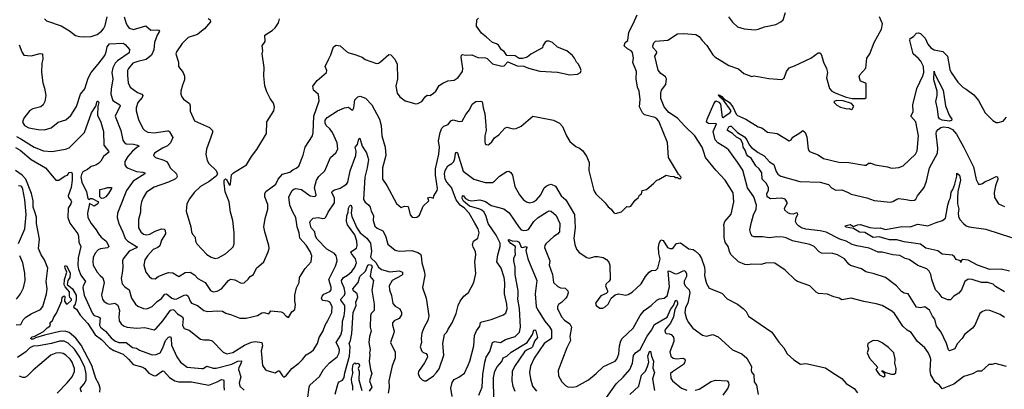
# Model space of a CAD drawing. Extents: x 1245515 to 1420776, y 606314 to 671314.
# Tile 82 of 256: x 1297206 to 1306724, y 633754 to 637326. Entities that reach past the tile are written whole.
import ezdxf

# ---------------------------------------------------------------- set-up
doc = ezdxf.new("R2010")
doc.units = 0

msp = doc.modelspace()

# ---------------------------------------------------------------- linework, layer by layer
at = {"layer": '0CON10XD'}
for points in [[(1304315, 637228.8), (1304345, 637233.3), (1304405, 637256.2), (1304515, 637281.2), (1304562.5, 637305), (1304586.7, 637325), (1304609.2, 637395)], [(1297202, 637082), (1297224.6, 637014.6), (1297245, 636984), (1297315, 636975.8), (1297405, 637000), (1297426.7, 636995), (1297429.2, 636945), (1297420, 636905), (1297416, 636815), (1297430, 636715), (1297446.2, 636665), (1297458.8, 636595), (1297450, 636535), (1297433.8, 636505), (1297410, 636485), (1297332.5, 636465), (1297305, 636448.8), (1297246, 636375), (1297232, 636335), (1297252.5, 636305), (1297295, 636281.2), (1297384.5, 636265.5), (1297445, 636262.5), (1297508.5, 636281.5), (1297576.2, 636335), (1297651.3, 636358.7), (1297700.2, 636399.8), (1297753.1, 636486.9), (1297793.3, 636605), (1297835, 636658.8), (1297867.6, 636762.4), (1297896.7, 636815), (1297964.8, 636895.2), (1298028.8, 636981.2), (1298042.3, 637015), (1298051.3, 637065), (1298075, 637093.1), (1298205, 637099.5), (1298225, 637085.6), (1298267.5, 637037.5), (1298262.5, 637005), (1298150.8, 636929.2), (1298129.1, 636905), (1298105, 636861.4), (1298096.2, 636815), (1298106.2, 636755), (1298088.5, 636655), (1298087.1, 636605), (1298105, 636544.2), (1298172.5, 636505), (1298177.5, 636495), (1298130, 636395), (1298182.2, 636255), (1298202.6, 636162.6), (1298215, 636141.4), (1298235, 636127.3), (1298305, 636124.7), (1298343.8, 636115), (1298360, 636105), (1298339.4, 636090.6), (1298295, 636055.3), (1298249.6, 636005), (1298223.3, 635955), (1298220.8, 635925), (1298234, 635905), (1298252.8, 635892.8), (1298335, 635860.4), (1298395, 635852.5), (1298413.8, 635845), (1298416.7, 635835), (1298302.7, 635765), (1298238.5, 635675), (1298168.9, 635505), (1298151.9, 635455), (1298146.9, 635415), (1298163.1, 635355), (1298203, 635273), (1298225, 635210.6), (1298252.2, 635185), (1298335.7, 635135), (1298340.8, 635125), (1298265, 635088.2), (1298206.7, 635015), (1298199.4, 634995), (1298203.5, 634935), (1298197.7, 634875), (1298186.3, 634823.7), (1298194.6, 634774.6), (1298222.9, 634745), (1298265.4, 634715), (1298287.9, 634635), (1298325, 634576), (1298346.5, 634556.5), (1298403.9, 634533.9), (1298435, 634531.8), (1298485.3, 634554.7), (1298535, 634603.1), (1298577.3, 634632.7), (1298608.2, 634671.8), (1298625, 634677.5), (1298675, 634633.9), (1298705, 634624.6), (1298725, 634627.9), (1298795, 634664.6), (1298817.3, 634667.3), (1298834.6, 634654.6), (1298852.5, 634605), (1298867.1, 634585), (1298925, 634563.3), (1298985, 634514.4), (1299025, 634506.5), (1299115, 634512.2), (1299165, 634508), (1299198.3, 634488.3), (1299252.5, 634475), (1299335, 634442), (1299395, 634441.9), (1299505, 634468), (1299545, 634492), (1299565, 634495.8), (1299615, 634483.8), (1299635, 634511.2), (1299733, 634503), (1299753, 634493), (1299777.5, 634465), (1299805, 634447.5), (1299837.3, 634502.7), (1299866.7, 634525), (1299871.2, 634575), (1299864.2, 634605), (1299865.8, 634665), (1299880.8, 634735), (1299906.4, 634786.4), (1299912, 634835), (1299965, 634920), (1300022.7, 634987.3), (1300030, 635045), (1300013.3, 635085), (1299975, 635145.8), (1299913.6, 635215), (1299907.5, 635265), (1299887.1, 635325), (1299875.4, 635415), (1299845.8, 635465.8), (1299818, 635535), (1299808.1, 635615), (1299840.8, 635675), (1299855, 635688.6), (1299875, 635695.6), (1299928.8, 635685), (1300014.6, 635624.6), (1300055, 635616), (1300068, 635625), (1300070.8, 635635), (1300056.2, 635705), (1300074.8, 635775.2), (1300098.1, 635811.9), (1300154.5, 635865.5), (1300210.8, 635995), (1300261.1, 636038.9), (1300280.5, 636075), (1300274.7, 636135), (1300229.2, 636235), (1300205, 636270), (1300168.9, 636305), (1300159.3, 636325), (1300160, 636355), (1300177.4, 636382.6), (1300277.5, 636445), (1300345, 636474.3), (1300385, 636480), (1300415, 636456.7), (1300425, 636456.7), (1300435.6, 636474.4), (1300446.6, 636553.4), (1300475, 636579.2), (1300495.8, 636585.8), (1300549.1, 636569.1), (1300608.6, 636505), (1300685.4, 636365.4), (1300699.6, 636305), (1300706.8, 636203.2), (1300737.5, 636095), (1300743.8, 636015), (1300711.5, 635895), (1300714.5, 635784.5), (1300755.6, 635725), (1300849.7, 635549.7), (1300895, 635510), (1300925, 635523.3), (1300961.2, 635521.2), (1300981.2, 635441.2), (1300998.3, 635418.3), (1301025, 635413.8), (1301045, 635418.8), (1301071.7, 635438.3), (1301106.2, 635525), (1301160, 635575), (1301150, 635605), (1301175, 635612.5), (1301205, 635600), (1301210, 635625), (1301241.2, 635675), (1301243.9, 635696.1), (1301224.5, 635825), (1301225.3, 635885), (1301256.4, 636025), (1301264.2, 636095.8), (1301255.4, 636155), (1301269.2, 636235), (1301285, 636277.1), (1301305, 636296.9), (1301347.7, 636312.3), (1301375, 636348), (1301395, 636360), (1301455, 636341.1), (1301484.4, 636345.6), (1301519.7, 636410.3), (1301555.3, 636454.7), (1301581.1, 636508.9), (1301613.7, 636536.3), (1301665, 636538.8), (1301675, 636533.8), (1301681.1, 636521.1), (1301684.6, 636475), (1301702.7, 636415), (1301709.2, 636345), (1301715.6, 636255), (1301701.9, 636205), (1301701.2, 636145), (1301706.4, 636126.4), (1301715, 636120), (1301735, 636117.5), (1301745, 636123.3), (1301768.8, 636145), (1301795, 636183.8), (1301837.6, 636212.4), (1301895, 636278.8), (1301915, 636286), (1301975, 636271.2), (1302005.8, 636274.2), (1302055, 636298.8), (1302165, 636393.3), (1302216.4, 636383.6), (1302365, 636353.8), (1302423.3, 636325), (1302452.5, 636295), (1302491.2, 636205), (1302525, 636150), (1302581.2, 636101.2), (1302617.5, 636085), (1302645, 636062.5), (1302685.7, 636005.7), (1302710, 635945), (1302709.1, 635869.1), (1302756, 635675), (1302775, 635643.8), (1302866, 635555), (1302895, 635516.7), (1302923.9, 635493.9), (1302949.3, 635459.3), (1302966.1, 635453.9), (1303025, 635470), (1303075, 635520), (1303095, 635516.7), (1303115, 635523.3), (1303155, 635583.3), (1303183.9, 635606.1), (1303198.3, 635631.7), (1303215.8, 635644.2), (1303224.3, 635675.7), (1303265, 635684), (1303337.5, 635745), (1303363.6, 635776.4), (1303385, 635783.3), (1303455, 635822.5), (1303495, 635812.5), (1303531.7, 635811.7), (1303545, 635802.5), (1303565, 635800), (1303575, 635790), (1303598.3, 635791.7), (1303600, 635805), (1303573, 635833), (1303476.7, 635995), (1303469.1, 636139.1), (1303383.3, 636345), (1303365, 636368.6), (1303345, 636381.4), (1303245, 636408), (1303226.8, 636426.8), (1303198, 636485), (1303202.5, 636555), (1303193.6, 636636.4), (1303177.5, 636675), (1303164.3, 636755), (1303167.5, 636825), (1303134.2, 636914.2), (1303138.5, 636955), (1303128.4, 637008.4), (1303118.2, 637025), (1303080, 637045), (1303050, 637075), (1303060, 637105), (1303085.7, 637125), (1303094.5, 637205), (1303135.6, 637285), (1303175, 637373.8)], [(1297445, 637333.3), (1297465.8, 637315.8), (1297605, 637266), (1297687.4, 637217.4), (1297745, 637174.2), (1297785, 637162.5), (1297835, 637159.2), (1297895, 637164), (1297955, 637182.9), (1297995, 637214.2), (1298015, 637238), (1298030.5, 637269.5), (1298051.3, 637355)], [(1298216.8, 637355), (1298235, 637291.2), (1298246.4, 637266.4), (1298265, 637245.8), (1298305, 637232.5), (1298425, 637268.6), (1298474.4, 637224.4), (1298535, 637230), (1298551.2, 637225), (1298556.9, 637215), (1298533.1, 637176.9), (1298508.5, 637105), (1298502.1, 637035), (1298478.8, 636985), (1298426.8, 636943.2), (1298346.6, 636923.4), (1298300.6, 636905), (1298258.9, 636855), (1298248.8, 636835), (1298246.9, 636786.9), (1298253.8, 636715), (1298273.5, 636673.5), (1298343.6, 636623.6), (1298386.2, 636606.2), (1298396.4, 636595), (1298389.6, 636575), (1298347.3, 636525), (1298330.9, 636475), (1298331.8, 636445), (1298355, 636363.3), (1298395.7, 636275), (1298415.5, 636255.5), (1298445, 636239.4), (1298505, 636232.7), (1298635, 636252.5), (1298645, 636252.5), (1298655, 636243.8), (1298686.4, 636186.4), (1298663.1, 636135), (1298633.1, 636106.9), (1298587.1, 636085), (1298508.8, 636035), (1298498, 636015), (1298520, 635995), (1298600.2, 635970.2), (1298625.7, 635955), (1298642.2, 635935), (1298659.5, 635895), (1298721.9, 635835), (1298729.1, 635810.9), (1298722.8, 635797.2), (1298710.8, 635789.2), (1298645, 635756.9), (1298505, 635708.1), (1298431.2, 635658.8), (1298398.9, 635605), (1298383.5, 635565), (1298374.5, 635515), (1298374.5, 635465), (1298354.5, 635395), (1298354.4, 635315), (1298376.2, 635276.2), (1298402.2, 635252.2), (1298435, 635246.2), (1298465, 635252), (1298515, 635281.8), (1298575, 635305.6), (1298601.9, 635301.9), (1298611.7, 635291.7), (1298615.5, 635255), (1298578, 635195), (1298558.7, 635141.3), (1298540.8, 635125), (1298495, 635105.6), (1298441.1, 635045), (1298416.9, 635005), (1298405.6, 634955), (1298425.6, 634885.6), (1298460.5, 634840.5), (1298482.5, 634825), (1298515, 634821.4), (1298545.7, 634844.3), (1298613.8, 634873.8), (1298645, 634882.5), (1298685, 634881.1), (1298745, 634843.8), (1298805, 634884.3), (1298855, 634887.5), (1298895, 634860), (1298926.2, 634826.2), (1298998.6, 634785), (1299049.1, 634709.1), (1299075, 634695.6), (1299115, 634703.1), (1299156, 634725), (1299223.4, 634806.6), (1299243, 634817), (1299285, 634812.5), (1299345, 634781.2), (1299376.1, 634783.9), (1299415, 634817.5), (1299434.3, 634845.7), (1299465, 634863.8), (1299495, 634926.2), (1299564.3, 634985.7), (1299608.8, 635081.2), (1299615.8, 635114.2), (1299614.2, 635145), (1299574.4, 635275), (1299567.1, 635325), (1299579.2, 635405), (1299603.8, 635495), (1299605, 635540), (1299574.4, 635615), (1299575.6, 635644.4), (1299584.2, 635665), (1299681.8, 635738.2), (1299704.5, 635785), (1299745, 635834.4), (1299817.3, 635852.7), (1299845, 635875.6), (1299879.8, 635890.2), (1299905, 635909.2), (1299944.4, 636015.6), (1299965.7, 636095), (1300037.5, 636205), (1300044.2, 636235), (1300049.6, 636395), (1300101.2, 636541.2), (1300093.6, 636603.6), (1300046, 636645), (1300040.8, 636685), (1300081.3, 636738.7), (1300170, 636815), (1300174, 636835), (1300158.8, 636875), (1300193, 636947), (1300215, 636987.5), (1300240, 637065), (1300265, 637080), (1300303.6, 637073.6), (1300365, 637017.5), (1300386.1, 637006.1), (1300445, 636990), (1300515, 636963.1), (1300545, 636942.5), (1300654.2, 636904.2), (1300675, 636906.2), (1300695, 636918), (1300775, 636990), (1300795, 636987.5), (1300833.6, 636943.6), (1300856.2, 636895), (1300859.2, 636755), (1300841.4, 636685), (1300855.8, 636615), (1300881.3, 636581.3), (1300931.7, 636541.7), (1301034.2, 636514.2), (1301055, 636516.2), (1301094.3, 636535.7), (1301125, 636580), (1301145, 636596.2), (1301175, 636594), (1301206.7, 636615), (1301228.8, 636635), (1301261.1, 636688.9), (1301295, 636714.3), (1301345, 636734.3), (1301407, 636743), (1301445, 636767.5), (1301485.8, 636825), (1301488.6, 636855), (1301472.5, 636965), (1301476.1, 636983.9), (1301485, 636991.2), (1301515, 636983.8), (1301575, 636986.2), (1301635, 636962), (1301708.6, 636958.6), (1301725, 636951.2), (1301775, 636899.2), (1301865, 636877.5), (1301888.8, 636881.2), (1301925, 636917.5), (1302015, 636880), (1302078.3, 636878.3), (1302125, 636858.8), (1302235, 636830), (1302405, 636820), (1302525, 636793.3), (1302599.3, 636800.7), (1302627.5, 636815), (1302632.5, 636835), (1302627.5, 636855), (1302607.5, 636895), (1302587.5, 636915), (1302570, 636955), (1302549.3, 636979.3), (1302495, 637026.7), (1302405, 637060), (1302356.7, 637105), (1302325, 637118), (1302302.3, 637117.7), (1302285, 637110), (1302262.5, 637075), (1302260, 637055), (1302146.4, 636993.6), (1302125, 636972.5), (1302105, 636960), (1302065, 636950), (1302035, 636952.5), (1301995, 636976.7), (1301915, 636980), (1301887.7, 637017.7), (1301863.3, 637035), (1301835, 637080), (1301813.9, 637093.9), (1301775, 637106.7), (1301719.1, 637159.1), (1301668.8, 637195), (1301621.2, 637265), (1301623.8, 637325), (1301640.3, 637339.7)], [(1299027.7, 637337.7), (1299046.7, 637325), (1299048.8, 637305), (1298991.4, 637238.6), (1298963.1, 637216.9), (1298925, 637184.3), (1298835, 637153.8), (1298775, 637096.7), (1298720.8, 637015), (1298714.3, 636995), (1298740.8, 636915), (1298741.2, 636875), (1298787, 636817), (1298799.5, 636779.5), (1298799.2, 636745), (1298778.6, 636695), (1298764.4, 636635), (1298764.3, 636605), (1298772.1, 636582.1), (1298788.8, 636558.8), (1298845.8, 636515), (1298852.9, 636495), (1298855, 636442.5), (1298895, 636350), (1299041.2, 636285), (1299069.2, 636255), (1299070.8, 636235), (1299010, 636075), (1299006.2, 636025), (1299016.7, 635965), (1299035, 635937.5), (1299105, 635867.5), (1299117.5, 635835), (1299105, 635812.5), (1299037, 635763), (1298953.8, 635715), (1298893, 635657), (1298845.9, 635594.1), (1298821.2, 635545), (1298814, 635475), (1298860, 635325), (1298866.7, 635275), (1298875, 635252.5), (1298903.3, 635223.3), (1298904, 635185), (1298918.3, 635158.3), (1299015, 635058), (1299055, 635030.8), (1299095, 635019.4), (1299125, 635023.1), (1299195.3, 635064.7), (1299249.4, 635110.6), (1299268.6, 635131.4), (1299279.3, 635160.7), (1299279.1, 635265), (1299266.5, 635386.5), (1299244.4, 635465), (1299229.2, 635565), (1299192.1, 635662.1), (1299181.2, 635745), (1299183.6, 635776.4), (1299195, 635787.5), (1299205, 635782.5), (1299235, 635727.5), (1299239.3, 635730.7), (1299245, 635740), (1299253, 635827), (1299272.3, 635847.7), (1299397.9, 635922.1), (1299447.5, 636005), (1299498.3, 636071.7), (1299590, 636225), (1299595, 636340), (1299663.3, 636445), (1299670, 636485), (1299658.3, 636518.3), (1299626.7, 636565), (1299595, 636630), (1299577, 636687), (1299566.7, 636785), (1299570, 636865), (1299548.8, 636995), (1299557.5, 637025), (1299550, 637075), (1299580, 637115), (1299573.8, 637176.2), (1299647.7, 637222.3), (1299675, 637247.5), (1299706.2, 637295), (1299716, 637335)], [(1306743.9, 633973.9), (1306635, 634003.8), (1306605.9, 633994.1), (1306575, 633993.8), (1306505, 633930), (1306465, 633928), (1306417.9, 633902.1), (1306333.8, 633876.2), (1306235, 633801.9), (1306125, 633756.7), (1306098.8, 633795), (1306055, 633822.5), (1306014.3, 633895), (1306007.1, 633935), (1306012.5, 634045), (1306005.5, 634075.5), (1305988.7, 634108.7), (1305955, 634153.3), (1305885, 634216.7), (1305825, 634304.3), (1305785, 634324.3), (1305742.9, 634362.9), (1305662.2, 634485), (1305638.5, 634508.5), (1305543.9, 634563.9), (1305485, 634581.4), (1305365, 634603.8), (1305245, 634636), (1305155, 634620), (1305127.5, 634635), (1305077.7, 634647.7), (1305015, 634673.3), (1304928.3, 634678.3), (1304905, 634692.5), (1304843.6, 634753.6), (1304725, 634796), (1304705, 634808.8), (1304606.4, 634906.4), (1304505, 634973.8), (1304425, 634975.7), (1304375, 634960), (1304285, 634964), (1304245, 634956), (1304215, 634960.8), (1304155.4, 634985.4), (1304082.9, 635055), (1304070, 635075), (1304055, 635132.5), (1304026.7, 635175), (1304015, 635220), (1304016.2, 635315), (1304011.2, 635345), (1304023.8, 635375), (1304085, 635447.5), (1304110, 635565), (1304102.9, 635652.9), (1304025.7, 635775), (1303935, 635872), (1303835.7, 635995.7), (1303818, 636045), (1303802.5, 636095), (1303733.8, 636205), (1303636.2, 636296.2), (1303565, 636375.3), (1303480.9, 636430.9), (1303434.4, 636485), (1303404.7, 636565), (1303403.4, 636615), (1303411.7, 636645), (1303451.1, 636698.9), (1303460, 636755), (1303448.7, 636775), (1303404.7, 636805), (1303378.5, 636838.5), (1303344.4, 636975), (1303366, 637005), (1303365.8, 637015), (1303330.6, 637055), (1303325.6, 637075), (1303335, 637102.5), (1303352.4, 637117.6), (1303470.2, 637129.8), (1303565, 637188.9), (1303625, 637194.4), (1303742.9, 637182.9), (1303775, 637164.2), (1303801.9, 637125), (1303847.7, 637077.7), (1303905, 636986.7), (1303925, 636966.2), (1304061.2, 636885), (1304155, 636852), (1304205, 636806.2), (1304285, 636777.5), (1304306.7, 636783.3), (1304448.2, 636758.2), (1304575, 636746.9), (1304597.3, 636762.7), (1304617.1, 636825), (1304645, 636862), (1304695, 636879.2), (1304852.5, 636955), (1304925, 637006.7), (1304945, 637007.5), (1304957.5, 636985), (1304977.5, 636915), (1305006.7, 636855), (1305013.8, 636815), (1305004, 636765), (1305035, 636660), (1305056.7, 636635), (1305096.8, 636616.8), (1305195, 636576.2), (1305255, 636563.3), (1305375, 636563.3), (1305390, 636575), (1305388, 636705), (1305376.9, 636716.9), (1305332.5, 636732.5), (1305319.5, 636775), (1305327.8, 636795), (1305385, 636857.5), (1305396.2, 636955), (1305423.3, 636995), (1305466.2, 637105), (1305536, 637235), (1305546, 637285), (1305518, 637355)], [(1304058.8, 637355), (1304095, 637303.3), (1304145, 637256.7), (1304208.3, 637238.3), (1304315, 637228.8)], [(1306726.8, 634446.8), (1306685, 634475.8), (1306585, 634514.4), (1306545, 634517.5), (1306513.6, 634506.4), (1306489.2, 634485), (1306438, 634375), (1306416.8, 634343.2), (1306338, 634285), (1306316.4, 634243.6), (1306267.9, 634192.1), (1306246.2, 634145), (1306195, 634126.2), (1306185, 634136.7), (1306165.4, 634195), (1306113.1, 634305), (1306069.2, 634365), (1306051.7, 634431.7), (1306029.8, 634459.8), (1305999.6, 634519.6), (1305955, 634551.2), (1305915, 634541.2), (1305875, 634548.8), (1305795, 634678), (1305755, 634681.4), (1305728.9, 634698.9), (1305683.3, 634755), (1305575, 634835.6), (1305465, 634870), (1305385, 634887.8), (1305345, 634918.9), (1305238.9, 634948.9), (1305221.9, 634961.9), (1305180, 635015), (1305111.2, 635055), (1305065, 635065.5), (1304958.2, 635068.2), (1304932.9, 635082.9), (1304886, 635135), (1304845, 635153.1), (1304675, 635188.6), (1304615, 635216.9), (1304585, 635224.3), (1304525, 635227.5), (1304453.4, 635216.6), (1304385, 635227.7), (1304305, 635228.1), (1304286.7, 635235), (1304274.4, 635255), (1304265.5, 635295), (1304279.1, 635370.9), (1304299.2, 635440.8), (1304325.3, 635494.7), (1304327.9, 635535), (1304301.6, 635615), (1304242, 635702), (1304195, 635870.6), (1304145, 635950), (1304060, 636065), (1304039.2, 636085), (1303955.6, 636135), (1303929.6, 636165), (1303908.3, 636245), (1303941.2, 636321.2), (1303865, 636322.9), (1303846.7, 636335), (1303851.5, 636365), (1303915.4, 636514.6), (1303935, 636540.8), (1303965, 636530), (1303979.8, 636509.8), (1303996.7, 636385), (1304005, 636380.6), (1304023.9, 636395), (1304075, 636428.8), (1304082.5, 636445), (1304010, 636550), (1303966.2, 636585), (1303961.2, 636598.8), (1303975, 636597.5), (1303995, 636583.8), (1304011.7, 636561.7), (1304065, 636527.9), (1304098.4, 636485), (1304133.4, 636413.4), (1304145, 636401.9), (1304225, 636364.4), (1304345, 636290.6), (1304379.7, 636279.7), (1304435, 636240), (1304527.8, 636227.8), (1304645, 636156.2), (1304662.5, 636165), (1304679.5, 636190.5), (1304748.8, 636231.2), (1304775, 636256.7), (1304800, 636235), (1304813.8, 636195), (1304826.7, 636075), (1304841.7, 636051.7), (1304925, 636018.8), (1304975, 635986.2), (1305125, 635950.8), (1305222.5, 635945), (1305371.2, 635918.8), (1305388.3, 635921.7), (1305410.7, 635939.3), (1305435, 635938), (1305475, 635924.2), (1305595, 635904.4), (1305635, 635892.2), (1305672.9, 635892.9), (1305705, 635898.1), (1305747.1, 635915), (1305865.7, 636025), (1305881.3, 636058.7), (1305896, 636205), (1305867.8, 636337.8), (1305820.8, 636395), (1305843.5, 636436.5), (1305841.2, 636505), (1305877.6, 636662.4), (1305935, 636783.3), (1305945, 636817.5), (1305942.5, 636875), (1305918.2, 636925), (1305895, 636952.5), (1305842.9, 636995), (1305809.5, 637125), (1305814.4, 637145.6), (1305845, 637162.5), (1305875, 637196), (1305895, 637199.2), (1305915, 637192.5), (1305958.5, 637148.5), (1305985, 637088.6), (1306015, 637055.6), (1306045, 637036.5), (1306130.3, 637020.3), (1306174, 636975), (1306197.5, 636845), (1306211.2, 636815), (1306275, 636722.5), (1306325, 636672.5), (1306356.1, 636656.1), (1306429.5, 636599.5), (1306474.4, 636544.4), (1306540, 636425), (1306612.1, 636352.1), (1306645, 636333.8), (1306665, 636331.2), (1306712.5, 636345), (1306744, 636385)], [(1306195, 636344.8), (1306125, 636353.9), (1306098.5, 636368.5), (1306086.6, 636385), (1306078.3, 636465), (1306060.9, 636535), (1306076.3, 636593.7), (1306076.7, 636636.7), (1306043.7, 636745), (1306045, 636830), (1306050, 636805), (1306132, 636645), (1306154.7, 636495), (1306192.2, 636402.2), (1306215.7, 636364.3), (1306215, 636352), (1306195, 636344.8)], [(1297175, 636196.5), (1297215.9, 636175.9), (1297345, 636093.8), (1297435, 636060), (1297515, 636052.7), (1297647.5, 636075), (1297685, 636088.9), (1297833.3, 636235), (1297898.2, 636425), (1297940.2, 636489.8), (1297955, 636538.8), (1297965, 636537.5), (1297970.6, 636525), (1297962.4, 636487.6), (1297957.9, 636405), (1297990.4, 636335), (1298015.4, 636245), (1298018.8, 636115), (1298064.4, 636055), (1298065.7, 636045), (1298014.5, 636005), (1297990.7, 635959.3), (1297971.7, 635938.3), (1297940.4, 635919.6), (1297895, 635906.4), (1297861.8, 635878.2), (1297815, 635854.3), (1297801.5, 635828.5), (1297797.1, 635802.9), (1297804.7, 635755), (1297850.9, 635660.9), (1297865, 635597.1), (1297875, 635588.9), (1297890.6, 635599.4), (1297905, 635599.6), (1297966, 635565), (1297960, 635545), (1297925, 635522.5), (1297881.6, 635548.4), (1297861.9, 635455), (1297865.8, 635415), (1297895, 635356.2), (1297944.6, 635294.6), (1297966.9, 635255), (1297994.2, 635224.2), (1298043.1, 635185), (1298065.6, 635145), (1298066.6, 635133.4), (1298055, 635121.1), (1297988.1, 635111.9), (1297965, 635101.5), (1297935, 635070.8), (1297917.3, 635027.3), (1297911.1, 634985), (1297916.7, 634955), (1297955, 634887.1), (1297983.1, 634855), (1298010.4, 634830.4), (1298020.7, 634785), (1297997.5, 634665), (1298005, 634626.2), (1298019.2, 634605), (1298051.7, 634581.7), (1298075, 634577.7), (1298125.4, 634585.4), (1298155, 634565.8), (1298169.1, 634515), (1298163.1, 634455), (1298167.5, 634415), (1298186, 634386), (1298208.1, 634368.1), (1298245, 634354.6), (1298333.7, 634343.7), (1298415, 634351.1), (1298505, 634328.8), (1298525, 634341.2), (1298588.8, 634415), (1298662.6, 634517.4), (1298685, 634525.4), (1298698.7, 634518.7), (1298731.7, 634481.7), (1298779.1, 634455), (1298786.7, 634435), (1298780.9, 634370.9), (1298795, 634340), (1298845, 634324.3), (1298955, 634237.5), (1298985, 634230.6), (1299035, 634230.6), (1299065, 634222), (1299171.1, 634111.1), (1299206.8, 634096.8), (1299265, 634109.6), (1299380.1, 634179.9), (1299445, 634207.9), (1299485, 634214.5), (1299545, 634206.9), (1299554, 634175), (1299540, 634125), (1299553.8, 633983.8), (1299583.2, 633943.2), (1299595.9, 633935.9), (1299675, 633914.2), (1299705, 633933.8), (1299715, 633931.2), (1299745, 633883.3), (1299755, 633873.8), (1299765, 633874), (1299785, 633890), (1299835, 633956.2), (1299904.1, 634005.9), (1299939.7, 634040.3), (1299973.4, 634086.6), (1300024.3, 634115.7), (1300045, 634136.2), (1300083.1, 634195), (1300101.1, 634255), (1300139.8, 634320.2), (1300160, 634375), (1300185, 634418.1), (1300223.6, 634496.4), (1300226.8, 634555), (1300203.5, 634595), (1300185, 634607.2), (1300133.1, 634613.1), (1300123.8, 634636.2), (1300130, 634655), (1300146.1, 634673.9), (1300205, 634700.6), (1300217.8, 634715), (1300217.9, 634742.1), (1300195.4, 634815), (1300257.3, 634945), (1300273.1, 634995), (1300273, 635017), (1300265.5, 635045), (1300247.8, 635065), (1300175, 635108.8), (1300080.8, 635205), (1300065.2, 635235), (1300060, 635275), (1300022.4, 635315), (1300009.4, 635365), (1300016.8, 635383.2), (1300041.5, 635408.5), (1300095, 635414.3), (1300135, 635405.7), (1300155, 635409.2), (1300165, 635418), (1300187.9, 635465), (1300248.7, 635555), (1300250.1, 635600.1), (1300224.3, 635655.7), (1300225, 635666.7), (1300241.1, 635678.9), (1300305, 635698.5), (1300363.3, 635736.7), (1300378.2, 635755), (1300401.5, 635865), (1300456.2, 636015), (1300458.2, 636055), (1300447.5, 636095), (1300471.5, 636118.5), (1300484.4, 636175.6), (1300495, 636180.8), (1300515.8, 636105), (1300559.5, 636039.5), (1300578.6, 635975), (1300566.2, 635893.8), (1300541.1, 635805), (1300529.2, 635589.2), (1300545, 635562.5), (1300578, 635538), (1300593.1, 635515), (1300602.9, 635475), (1300625.3, 635435.3), (1300621.8, 635385), (1300640, 635330), (1300661.5, 635311.5), (1300715.3, 635285.3), (1300741.5, 635238.5), (1300765, 635156.2), (1300835, 635100), (1300875, 635087.5), (1300995, 635094.6), (1301055.7, 635075), (1301078.9, 635058.9), (1301087.5, 635045), (1301093.3, 634975), (1301120, 634885), (1301123.3, 634855), (1301099.3, 634739.3), (1301135.6, 634635), (1301160.6, 634465), (1301152.1, 634417.9), (1301112.5, 634347.5), (1301094.4, 634295.6), (1301087.5, 634245), (1301091.1, 634205), (1301078.6, 634165), (1301092.1, 634122.1), (1301105, 634110.8), (1301135, 634101.2), (1301145.8, 634085), (1301149.2, 634065), (1301120, 634010), (1301062, 633925), (1301057.5, 633905), (1301071.3, 633871.3), (1301095.5, 633845.5), (1301115, 633834.4), (1301135, 633835.8), (1301205.7, 633885), (1301235.6, 633915), (1301259.5, 633950.5), (1301305.4, 634084.6), (1301296, 634195), (1301313.3, 634285), (1301335, 634307.5), (1301346.2, 634335), (1301385.8, 634395), (1301424.2, 634485), (1301444.2, 634565), (1301465, 634606.7), (1301498.8, 634655), (1301545, 634688.8), (1301595.4, 634784.6), (1301615.6, 634874.4), (1301606.5, 634985), (1301615.7, 635055), (1301612, 635085), (1301588.6, 635128.6), (1301584, 635155), (1301594.2, 635185.8), (1301636.1, 635213.9), (1301648.6, 635265), (1301638.9, 635305), (1301605, 635358.1), (1301551.2, 635455), (1301505.3, 635505), (1301463.6, 635533.6), (1301423.9, 635583.9), (1301381.3, 635705), (1301335, 635755.2), (1301317.4, 635785), (1301312.2, 635835), (1301320, 635870), (1301345, 635913.3), (1301382.2, 635935), (1301401.5, 635955), (1301413.5, 635985), (1301417.7, 636032.3), (1301425, 636043.3), (1301435, 636047.5), (1301439.5, 636039.5), (1301493.7, 635863.7), (1301596, 635786), (1301705, 635751.2), (1301775, 635752.5), (1301795, 635764.3), (1301845, 635814.4), (1301915, 635858.8), (1301935, 635863.3), (1301955, 635850), (1301970.8, 635825), (1301991.1, 635715), (1302037.5, 635635), (1302075, 635584), (1302105, 635564.3), (1302135, 635555.8), (1302173.6, 635566.4), (1302202, 635585), (1302242.5, 635635), (1302275, 635700), (1302295, 635717.5), (1302319.4, 635730.6), (1302345, 635735.6), (1302385, 635717.1), (1302439.2, 635625), (1302485, 635586), (1302567.5, 635445), (1302576.4, 635315), (1302562.9, 635215), (1302571.4, 635155), (1302589.1, 635109.1), (1302615, 635076), (1302687.7, 635027.7), (1302715, 635022.5), (1302765, 635038.6), (1302795, 635038.1), (1302845, 635029.2), (1302879.7, 635009.7), (1302902.3, 634982.3), (1302912, 634955), (1302913.9, 634816.1), (1302905, 634800), (1302875, 634772.5), (1302867.5, 634755), (1302887.5, 634705), (1302887, 634693), (1302875, 634680), (1302823.6, 634656.4), (1302773, 634587), (1302777.5, 634565), (1302815, 634537.5), (1302841.7, 634538.3), (1302865, 634550), (1302893, 634577), (1302922.5, 634635), (1302963, 634667), (1302995, 634677.5), (1303065, 634663.3), (1303089.5, 634670.5), (1303125, 634694), (1303215, 634772.9), (1303255, 634844.2), (1303290, 634885), (1303315, 634900.8), (1303355, 634903.8), (1303375, 634923.8), (1303396.9, 635015), (1303385.8, 635065), (1303381.2, 635128.8), (1303387.7, 635162.3), (1303405, 635200), (1303425, 635192.5), (1303468.8, 635125), (1303495, 635114), (1303514.1, 635115.9), (1303525, 635123.8), (1303555.8, 635164.2), (1303595, 635170.8), (1303675, 635110.8), (1303715, 635103.8), (1303735, 635092.8), (1303775.8, 635055.8), (1303798.1, 635018.1), (1303827.1, 634935), (1303830.6, 634895), (1303825.5, 634854.5), (1303830.7, 634825), (1303844.5, 634775), (1303871.8, 634731.8), (1303995, 634683.3), (1304045, 634628.8), (1304145.5, 634575.5), (1304200, 634535), (1304228.8, 634505), (1304250, 634460), (1304477.4, 634307.4), (1304545, 634208.8), (1304593.2, 634153.2), (1304624, 634095), (1304689.3, 634039.3), (1304755, 633997.5), (1304805, 634002.5), (1304995, 633962), (1305065, 633914.2), (1305155, 633858.6), (1305195, 633811.4), (1305272.4, 633762.4), (1305305, 633720)], [(1305245, 636457.5), (1305255, 636460), (1305270.7, 636490.7), (1305246, 636516), (1305165, 636540.8), (1305105, 636543.8), (1305077.5, 636535), (1305080, 636525), (1305105, 636500), (1305140.5, 636480.5), (1305205, 636463.8), (1305225, 636467.5), (1305245, 636457.5)], [(1306725, 634696), (1306638.7, 634748.7), (1306615, 634770.6), (1306565, 634786.2), (1306505, 634786.7), (1306415, 634816.4), (1306375, 634816.8), (1306343.8, 634795), (1306308.8, 634715), (1306285, 634682.7), (1306236.4, 634653.6), (1306205, 634617.1), (1306177.1, 634617.1), (1306125, 634641.4), (1306095, 634681.2), (1306058, 634715), (1306024.2, 634815), (1306014.5, 634865), (1305997.7, 634895), (1305975, 634917.2), (1305889.2, 634949.2), (1305805, 635010), (1305765, 635019.2), (1305715, 635048.1), (1305645, 635052.5), (1305545, 635078.7), (1305505, 635077.7), (1305417.9, 635117.9), (1305299.1, 635140.9), (1305255, 635153.2), (1305195, 635186.5), (1305135.3, 635205.3), (1305001.1, 635271.1), (1304945, 635285.5), (1304805, 635300.4), (1304765, 635314.5), (1304735, 635332.9), (1304719.3, 635349.3), (1304707.1, 635375), (1304713.3, 635415), (1304728.8, 635445), (1304725.8, 635455.8), (1304715, 635458.8), (1304683, 635447), (1304655, 635451.1), (1304630.6, 635460.6), (1304601.2, 635485), (1304599.4, 635505), (1304627.1, 635555), (1304605, 635590.4), (1304575, 635602.5), (1304465, 635594.4), (1304432.9, 635615), (1304427.5, 635645), (1304445.6, 635675), (1304445, 635703.3), (1304422.7, 635745), (1304383.5, 635785), (1304380.2, 635845), (1304355, 635883.5), (1304323.5, 635913.5), (1304277.6, 635987.6), (1304245, 636008), (1304232.2, 636025), (1304219.3, 636065), (1304200.3, 636095), (1304195.6, 636125), (1304177.7, 636167.7), (1304135, 636191.6), (1304096.6, 636226.6), (1304048.9, 636255), (1304047.7, 636265), (1304060.5, 636289.5), (1304072.6, 636297.4), (1304085, 636295.8), (1304145, 636236.1), (1304212.5, 636195), (1304235, 636166.7), (1304257.2, 636117.2), (1304280.9, 636090.9), (1304343.3, 636043.3), (1304401.6, 636011.6), (1304453.7, 635953.7), (1304496.6, 635926.6), (1304518.1, 635858.1), (1304535, 635834.3), (1304562.6, 635812.6), (1304747, 635763), (1304945, 635757.1), (1305024.5, 635734.5), (1305055, 635701.9), (1305095, 635678.9), (1305155, 635680.6), (1305215.4, 635655.4), (1305245, 635640.6), (1305395, 635605.5), (1305465, 635580), (1305625, 635564.2), (1305645, 635567.5), (1305685, 635592), (1305705, 635596.9), (1305775, 635590), (1305825, 635577.5), (1305855, 635582), (1305867.9, 635592.1), (1305884, 635625), (1305948.5, 635705), (1305970.9, 635765), (1306001.5, 635895), (1306077.5, 636035), (1306083.1, 636085), (1306066.9, 636225), (1306070, 636245), (1306084, 636265), (1306109.2, 636285), (1306135, 636290.8), (1306185, 636284.2), (1306222.3, 636265), (1306261.1, 636221.1), (1306331.7, 636091.7), (1306427.1, 635905), (1306453, 635783), (1306475, 635737.5), (1306495, 635736.2), (1306515, 635744.2), (1306538.7, 635761.3), (1306576.2, 635773.8), (1306645, 635812), (1306657.5, 635807.5), (1306662.9, 635785), (1306638.5, 635721.5), (1306627.5, 635655), (1306628.3, 635608.3), (1306668.8, 635545), (1306725, 635520)], [(1297165, 636089.5), (1297210, 636065), (1297315.7, 635975.7), (1297455.5, 635895.5), (1297555, 635773.8), (1297585, 635774.2), (1297644.3, 635815.7), (1297667.1, 635822.9), (1297685, 635848), (1297705, 635852.5), (1297711.5, 635835), (1297712.8, 635775), (1297702.3, 635705), (1297675.5, 635625), (1297677.3, 635607.3), (1297700.7, 635580.7), (1297706.5, 635565), (1297701.2, 635545), (1297674.6, 635505), (1297670.5, 635415), (1297690.2, 635360.2), (1297767.7, 635255), (1297774.6, 635235), (1297776.2, 635176.2), (1297798.1, 635135), (1297770, 635025), (1297768.4, 634955), (1297774.8, 634914.8), (1297795.6, 634855.6), (1297842.7, 634795), (1297820.7, 634755), (1297816.6, 634735), (1297827.9, 634665), (1297907.8, 634485), (1297926.1, 634466.1), (1297968, 634455), (1297983.1, 634445), (1297977.5, 634375), (1297987.8, 634355), (1298035, 634314.6), (1298089.7, 634249.7), (1298125, 634223.8), (1298165, 634206.8), (1298235, 634205.4), (1298295, 634156.4), (1298335, 634150), (1298365, 634131.1), (1298485, 634088.2), (1298525, 634090.9), (1298565, 634107.5), (1298589.4, 634155), (1298615, 634226.5), (1298645, 634257.8), (1298665, 634264), (1298670.8, 634245), (1298671.9, 634181.9), (1298725, 634066.2), (1298760, 634015), (1298825, 633966.4), (1298965, 633953.2), (1298978, 633955), (1299015, 633977.9), (1299075, 633957.5), (1299105, 633957.3), (1299255, 633997.6), (1299313.4, 634026.6), (1299349.5, 634029.5), (1299346.7, 634005), (1299324.7, 633965), (1299320.4, 633945), (1299341.8, 633875), (1299328.2, 633815), (1299335, 633784.2), (1299374, 633745)], [(1297171.5, 634378.5), (1297215, 634381.5), (1297239.2, 634425), (1297265, 634452.3), (1297315, 634482.7), (1297406.4, 634523.6), (1297430.6, 634555), (1297466.2, 634675), (1297470, 634725), (1297461.2, 634795), (1297478.9, 634925), (1297445.4, 635005.4), (1297413.4, 635055), (1297387.5, 635115), (1297396.5, 635205), (1297369.1, 635355), (1297367.4, 635417.4), (1297350.8, 635469.2), (1297335.2, 635515), (1297336.6, 635575), (1297321, 635645), (1297265, 635783.6), (1297230, 635825), (1297165, 635870)], [(1306773.3, 634895), (1306695, 634913.8), (1306582.8, 634912.8), (1306463.6, 634953.6), (1306375, 635003.3), (1306322.2, 635007.8), (1306307.5, 634995), (1306305, 634980), (1306300, 634995), (1306258.8, 635008.8), (1306244.1, 635034.1), (1306225, 635051.2), (1306125, 635059.2), (1306081.9, 635091.9), (1305965, 635116.4), (1305915, 635156.1), (1305755, 635178), (1305685, 635200), (1305615, 635197.1), (1305516, 635226), (1305455, 635221), (1305375, 635269.6), (1305323.9, 635273.9), (1305265, 635309.2), (1305195, 635321.8), (1305183.1, 635335), (1305235, 635348.1), (1305265, 635328), (1305305, 635344), (1305333.9, 635346.1), (1305425, 635317.9), (1305477.6, 635312.4), (1305525, 635315.5), (1305575, 635299.4), (1305735, 635328.6), (1305815, 635324.2), (1305889.5, 635350.5), (1305985, 635333.1), (1306065, 635366.9), (1306126.1, 635383.9), (1306155, 635407.5), (1306176.7, 635535), (1306189.8, 635580.2), (1306204.7, 635605.3), (1306209.5, 635660.5), (1306226.8, 635685), (1306246.7, 635735), (1306265.4, 635815), (1306265, 635842.5), (1306291.2, 635825), (1306301.9, 635775), (1306276.1, 635665), (1306271.2, 635605), (1306271.6, 635545), (1306285.5, 635495.5), (1306278.4, 635455), (1306280.5, 635425), (1306294, 635395), (1306329.7, 635355), (1306355, 635334.7), (1306385, 635322.8), (1306545, 635303.1), (1306795, 635221.4)], [(1297195, 635162.5), (1297256.7, 635305), (1297266.8, 635445), (1297256.1, 635585), (1297235, 635689.2), (1297225, 635710.8), (1297215, 635717.9), (1297195, 635722.1)], [(1297995, 635596.7), (1297980, 635615), (1297980, 635685), (1298025, 635693.3), (1298054.1, 635705.9), (1298092.5, 635705), (1298094, 635695), (1298064.4, 635645), (1298036.7, 635615), (1298015, 635601.9), (1297995, 635596.7)], [(1301386.2, 633685), (1301374.3, 633765.7), (1301385, 633818.8), (1301405, 633848), (1301449.7, 633870.3), (1301505, 633911.2), (1301541.5, 633988.5), (1301557.3, 634025), (1301594.5, 634174.5), (1301601.5, 634275), (1301620.9, 634319.1), (1301652.9, 634365), (1301661.7, 634398.3), (1301673.3, 634406.7), (1301765, 634426.9), (1301882.5, 634475), (1301905.7, 634494.3), (1301917, 634533), (1301915, 634577.5), (1301890.9, 634675), (1301894.6, 634785), (1301888.8, 634835), (1301860, 634925), (1301819.7, 634985), (1301828.9, 635055), (1301851.8, 635135), (1301849.2, 635165), (1301811.8, 635245), (1301732.9, 635355), (1301713.6, 635425), (1301696.2, 635465), (1301674, 635485), (1301655, 635495.6), (1301555, 635524.5), (1301495, 635572.6), (1301482.5, 635597.5), (1301485, 635623.3), (1301492.4, 635627.6), (1301516.8, 635596.8), (1301545, 635580.5), (1301575, 635575.5), (1301655.3, 635585.3), (1301709.1, 635569.1), (1301765, 635530.4), (1301885, 635498.8), (1301938.1, 635458.1), (1302035, 635316.7), (1302055, 635296.5), (1302075, 635288.2), (1302105, 635290.4), (1302125, 635299.4), (1302177.3, 635375), (1302218.1, 635415), (1302305, 635470.6), (1302325, 635477.6), (1302345, 635476.6), (1302391.5, 635435), (1302428, 635355), (1302425, 635276.7), (1302405, 635252.9), (1302369.1, 635230.9), (1302291.6, 635158.4), (1302282.2, 635145), (1302280, 635125), (1302330, 634995), (1302325.6, 634955), (1302357.8, 634865), (1302367.1, 634785), (1302406.6, 634746.6), (1302435, 634735.7), (1302480, 634730), (1302504, 634704), (1302507.3, 634687.3), (1302498.6, 634655), (1302485.8, 634635), (1302445, 634593.8), (1302413.3, 634575), (1302404.2, 634555), (1302405, 634533.3), (1302445, 634454.3), (1302471.1, 634421.1), (1302525.4, 634385.4), (1302539.1, 634355), (1302524.3, 634265), (1302529.4, 634225), (1302495.5, 634155), (1302412.7, 633935), (1302414.6, 633884.6), (1302445.4, 633825.4), (1302480.9, 633790.9), (1302505, 633778), (1302545, 633773.8), (1302587.7, 633782.3), (1302705, 633846.2), (1302780, 633905), (1302850, 633975), (1302962.9, 634025), (1302977.5, 634045), (1302996.9, 634095), (1303004, 634175), (1303016.8, 634223.2), (1303030, 634245), (1303135.7, 634345), (1303202.7, 634467.3), (1303243.1, 634516.9), (1303310.8, 634565), (1303365, 634616), (1303391.7, 634628.3), (1303435, 634634.2), (1303465, 634656.9), (1303487.2, 634745), (1303475.6, 634894.4), (1303485, 634899.5), (1303541.3, 634871.3), (1303567, 634873), (1303625, 634901.4), (1303638.8, 634895), (1303651.9, 634871.9), (1303651.2, 634845), (1303630.8, 634799.2), (1303627.7, 634775), (1303637.5, 634755), (1303676.3, 634716.3), (1303684.6, 634685), (1303664.4, 634585.6), (1303641.5, 634545), (1303637.3, 634495), (1303650.5, 634435), (1303670.5, 634400.5), (1303714.6, 634344.6), (1303807.3, 634277.3), (1303845, 634266), (1303905, 634283.8), (1303959.5, 634259.5), (1304095.7, 634135.7), (1304186.7, 634095), (1304235, 634056.2), (1304278.8, 633975), (1304278, 633935), (1304284, 633915), (1304304.3, 633894.3), (1304307.5, 633827.5), (1304330, 633795), (1304343.2, 633703.2)], [(1299989.3, 633650.7), (1300002.5, 633775), (1300011.1, 633795), (1300102.8, 633877.2), (1300143.6, 633946.4), (1300201.6, 634008.4), (1300273.2, 634066.8), (1300292.5, 634105), (1300296.4, 634135), (1300287.5, 634165), (1300264.2, 634205), (1300311.7, 634278.2), (1300321.6, 634325), (1300326.6, 634413.4), (1300343.2, 634465), (1300350.3, 634515), (1300347.8, 634565), (1300310.7, 634615), (1300309.2, 634625), (1300345.9, 634665), (1300351.2, 634685), (1300341.9, 634735), (1300319.1, 634785), (1300317.2, 634805), (1300334.5, 634835.5), (1300375, 634858.5), (1300415, 634893.1), (1300445.9, 634934.1), (1300460.3, 634975), (1300453.1, 635015), (1300411.9, 635065), (1300407.4, 635082.6), (1300461.8, 635118.2), (1300467.4, 635142.6), (1300464, 635185), (1300446, 635246), (1300374.7, 635345), (1300366.2, 635375), (1300369.4, 635430.6), (1300381.1, 635465), (1300383.3, 635505), (1300395, 635525.5), (1300405, 635532.5), (1300408.8, 635528.8), (1300415, 635510), (1300411.5, 635455), (1300417.9, 635425), (1300465.5, 635315), (1300496.9, 635265), (1300562.9, 635215), (1300596.5, 635165), (1300605.2, 635085.2), (1300597.7, 635035), (1300602.4, 635022.4), (1300649.7, 634979.7), (1300675, 634932.9), (1300703.2, 634913.2), (1300785, 634890.8), (1300875, 634900), (1300905.7, 634885), (1300905.6, 634865), (1300895.8, 634855), (1300805, 634806), (1300778.5, 634755), (1300780.5, 634715), (1300801.1, 634661.1), (1300813, 634583), (1300835, 634557.1), (1300880.5, 634530.5), (1300898.2, 634495), (1300896, 634474), (1300875, 634438.6), (1300825, 634414), (1300809.2, 634395), (1300809.2, 634375), (1300825.7, 634315), (1300821.9, 634298.1)], [(1301643, 633697), (1301676, 633774), (1301681.7, 633898.3), (1301702.5, 634017.5), (1301716.5, 634065), (1301750.8, 634119.2), (1301776.2, 634205), (1301795, 634216.4), (1301855, 634206.9), (1301902, 634235), (1301995, 634263.3), (1302036.4, 634305), (1302048, 634355), (1302038.1, 634535), (1302022.8, 634625), (1302023.9, 634666.1), (1302023.3, 634705), (1301995.7, 634865), (1301996.6, 634935), (1301981.4, 634995), (1301984, 635025), (1301999.6, 635055), (1301995.8, 635095), (1302000, 635135), (1301955, 635163.8), (1301929.1, 635195), (1301935, 635203.1), (1301965, 635188.8), (1302015, 635186.2), (1302035.2, 635175), (1302055, 635128.5), (1302065, 635124.5), (1302102.7, 635132.7), (1302106.7, 635125), (1302100, 635095), (1302117.5, 635015), (1302206.5, 634805), (1302188.9, 634675), (1302199.4, 634555), (1302210.4, 634525), (1302280.9, 634410.9), (1302326.1, 634356.1), (1302346.8, 634325), (1302345.4, 634245), (1302276.7, 634195), (1302180, 634055), (1302143.4, 633976.6), (1302134.5, 633915), (1302143.1, 633855), (1302163.1, 633785), (1302200.5, 633735)], [(1297175, 634624.3), (1297213.8, 634676.2), (1297241.1, 634735), (1297256.9, 634805), (1297254.4, 634875), (1297234.4, 634975), (1297205.5, 635045)], [(1297981.8, 633725), (1297982.1, 633765), (1297969.6, 633805), (1297940.7, 633859.3), (1297903.6, 633985), (1297799, 634179), (1297746.9, 634246.9), (1297682.6, 634302.6), (1297645.3, 634315.3), (1297595, 634312.8), (1297445, 634277.5), (1297358.9, 634251.1), (1297335, 634238.2), (1297318.3, 634238.3), (1297311.5, 634245), (1297325, 634259.6), (1297352.9, 634267.1), (1297436, 634314), (1297470.7, 634349.3), (1297496, 634365), (1297502.5, 634385), (1297497.5, 634395), (1297522.3, 634417.7), (1297535, 634451.2), (1297559.8, 634490.2), (1297611.7, 634608.3), (1297616.7, 634645), (1297635, 634656.7), (1297640.7, 634650.7), (1297637.5, 634605), (1297650, 634585), (1297665, 634578.1), (1297705.7, 634615), (1297705.6, 634625), (1297691.2, 634641.2), (1297688.3, 634661.7), (1297685.9, 634695.9), (1297644.1, 634744.1), (1297636.5, 634765), (1297639.6, 634815), (1297660.9, 634885), (1297644, 634924), (1297642.7, 634945), (1297645, 634951.2), (1297662, 634945), (1297693.5, 634875), (1297690, 634835), (1297670.8, 634805), (1297665.4, 634765.4), (1297716.4, 634726.4), (1297750.5, 634665), (1297752.2, 634617.8), (1297742.5, 634577.5), (1297726.2, 634555), (1297727.5, 634545), (1297755, 634528), (1297790.9, 634470.9), (1297865, 634388.8), (1297935, 634279.4), (1297995, 634236.7), (1298075, 634155.2), (1298115, 634129), (1298205, 634094.1), (1298257.5, 634045), (1298302.1, 633992.1), (1298397.4, 633967.4), (1298416.1, 633955), (1298455, 633909.6), (1298505, 633883.1), (1298525, 633887.9), (1298585, 633931.8), (1298600.4, 633930.4), (1298655, 633868.8), (1298704.8, 633834.8), (1298745, 633825.3), (1298867.1, 633827.1), (1299035, 633793.8), (1299115, 633824.7), (1299155, 633848.6), (1299175, 633846.6), (1299180.3, 633835), (1299177.9, 633787.9), (1299183.6, 633745)], [(1300255, 633708), (1300285, 633811.9), (1300295, 633824.5), (1300325, 633841.9), (1300341.7, 633868.3), (1300348, 633912), (1300393.4, 634075), (1300399.5, 634165), (1300390.9, 634195), (1300403.4, 634226.6), (1300416.1, 634293.9), (1300430.7, 634495), (1300456.8, 634565), (1300456.4, 634595), (1300473.8, 634645), (1300468.8, 634675), (1300433.1, 634705), (1300426.9, 634725), (1300478.8, 634785), (1300494.8, 634845), (1300549.5, 634895), (1300570, 634955), (1300585, 634960), (1300605.3, 634955), (1300612.7, 634935), (1300602.9, 634907.1), (1300595.3, 634845.3), (1300625.5, 634805.5), (1300610.6, 634710.6), (1300633.8, 634576.2), (1300633.5, 634525), (1300631.1, 634515), (1300603.8, 634486.2), (1300596.4, 634463.6), (1300594.8, 634355), (1300602.1, 634315), (1300586.6, 634265), (1300582, 634205), (1300595.3, 634135), (1300588.7, 634105), (1300591.8, 634085), (1300583.7, 634025), (1300596.6, 633945), (1300610, 633905), (1300586.8, 633835), (1300609.5, 633775), (1300585.4, 633735)], [(1302856.2, 633643.8), (1302972.1, 633805), (1303039.4, 633870.6), (1303105, 633946), (1303131.3, 634005), (1303140.5, 634079.5), (1303160, 634105), (1303205, 634139.4), (1303272.1, 634267.9), (1303315, 634326.4), (1303341.4, 634378.6), (1303465, 634450.5), (1303496.1, 634525), (1303527.4, 634562.6), (1303545, 634612.9), (1303555, 634614.4), (1303563.8, 634593.8), (1303563.8, 634575), (1303540.4, 634525), (1303526.9, 634455), (1303497.3, 634392.7), (1303465.1, 634354.9), (1303443.2, 634325), (1303445, 634302.5), (1303455, 634294.3), (1303485, 634291.4), (1303503, 634283), (1303525, 634256.7), (1303530.8, 634235), (1303529.2, 634215), (1303491.9, 634115), (1303498.8, 634075), (1303524.4, 634054.4), (1303555, 634049.4), (1303615, 634054), (1303628.8, 634048.8), (1303638.8, 634035), (1303635.7, 634015), (1303623.1, 633995), (1303515, 633923.8), (1303495.6, 633905), (1303500.3, 633860.3), (1303516, 633835), (1303602.9, 633765), (1303656.3, 633746.3)], [(1300821.9, 634298.1), (1300790, 634205), (1300835, 634112.5), (1300835.6, 634055), (1300807.9, 633982.1), (1300786.9, 633895), (1300775.4, 633834.6), (1300777.6, 633772.4), (1300768.1, 633715)], [(1301791.1, 633635), (1301786.5, 633796.5), (1301784.8, 633865), (1301799.4, 633930.6), (1301820.1, 633969.9), (1301865, 634020.9), (1301880.8, 634059.2), (1301915, 634073.2), (1301957.2, 634112.8), (1302112.7, 634207.3), (1302162.2, 634285), (1302174.7, 634325.3), (1302185, 634327.5), (1302195, 634318.1), (1302212, 634255), (1302182, 634218), (1302163.4, 634165), (1302155, 634153.2), (1302106.5, 634133.5), (1302085, 634114.7), (1301990, 633975), (1301966.6, 633925), (1301964.7, 633835), (1301973, 633783), (1301992.5, 633735)], [(1297804.5, 633725), (1297792.9, 633755), (1297794.6, 633765), (1297830.4, 633805), (1297847.9, 633842.1), (1297847.3, 633902.7), (1297834.3, 633965), (1297788, 634065), (1297735, 634143.2), (1297675, 634198.8), (1297635, 634219.2), (1297589.7, 634220.3), (1297513.9, 634196.1), (1297386.9, 634173.1), (1297335, 634169.6), (1297305, 634153.9), (1297264, 634116), (1297185, 634060.5)], [(1305555, 633873.8), (1305572.5, 633885), (1305567.5, 633907.5), (1305542.5, 633925), (1305543, 633937), (1305575, 633917.5), (1305635, 633900), (1305660, 633900), (1305675.8, 633914.2), (1305680, 633955), (1305666, 634005), (1305668, 634045), (1305655.8, 634105), (1305605, 634157.5), (1305545, 634202), (1305505, 634223.8), (1305455, 634226.7), (1305403.3, 634195), (1305401.2, 634175), (1305412.5, 634145), (1305400, 634105), (1305421.2, 634055), (1305500, 633965), (1305482.5, 633945), (1305500, 633915), (1305516.7, 633895), (1305555, 633873.8)], [(1297567.8, 633715), (1297665, 633816.7), (1297712.1, 633875), (1297734.6, 633925), (1297734, 633955), (1297714, 634015), (1297695, 634045.5), (1297651.1, 634085), (1297625, 634100.4), (1297595, 634107.8), (1297555, 634104.6), (1297507.5, 634085), (1297335, 633937.5), (1297278.8, 633881.2), (1297255, 633867.1), (1297235, 633867.1), (1297205, 633880.8)], [(1303105.5, 633705), (1303191.3, 633785), (1303218.2, 633891.8), (1303255, 633930.4), (1303275.2, 633975), (1303287.7, 634015), (1303277.5, 634075), (1303295, 634120), (1303305, 634121.2), (1303313.1, 634075), (1303331.5, 634025), (1303327.6, 633957.6), (1303341.5, 633915), (1303324, 633854), (1303342.6, 633742.6)], [(1300424.7, 633745.3), (1300427.1, 633785), (1300416.8, 633816.8), (1300414.3, 633855.7), (1300424.6, 633905), (1300422.2, 633955), (1300430.6, 633995), (1300445, 634008.8), (1300455, 634000), (1300474.3, 634005.7), (1300487.2, 633997.2), (1300489.6, 633985), (1300478.2, 633955), (1300486.1, 633926.1), (1300483.8, 633845), (1300511.9, 633741.9)], [(1303735.9, 633744.1), (1303775, 633753.8), (1303890.9, 633829.1), (1303932.7, 633842.7), (1304045, 633834.2), (1304058.6, 633818.6), (1304059.5, 633795), (1304050, 633765), (1304003.3, 633696.7)]]:
    msp.add_lwpolyline(points, dxfattribs=at)

doc.saveas('drawing.dxf')
